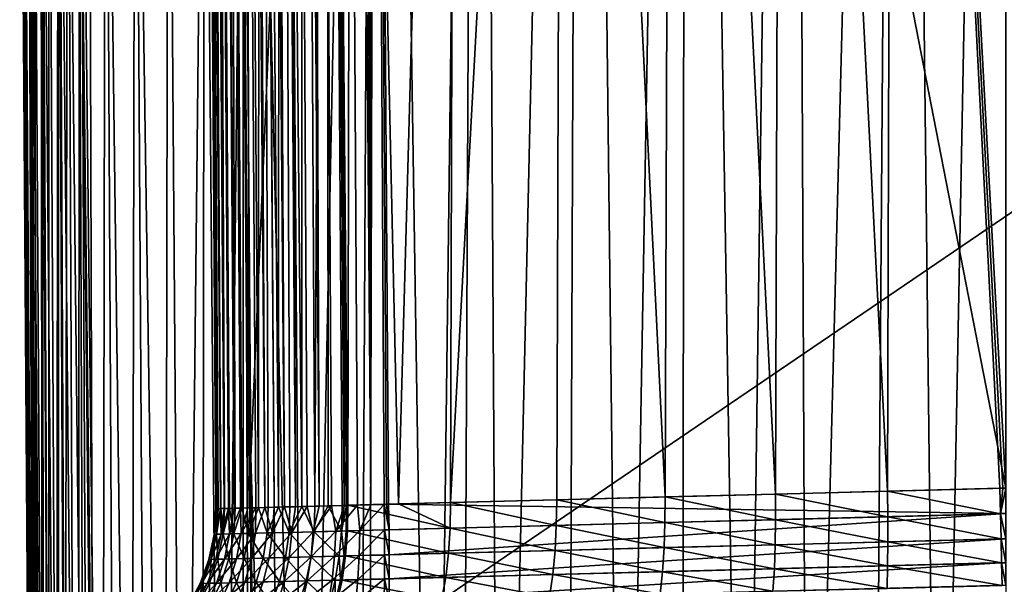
# Model space of a CAD drawing. Header units: metres. Extents: x -22 to 22, y 0 to 204.
# Tile 187 of 256: x -17 to 0, y 41 to 51. Entities that reach past the tile are written whole.
import ezdxf

# ---------------------------------------------------------------- set-up
doc = ezdxf.new("R2010")
doc.units = ezdxf.units.M
doc.layers.add('solid_002_SW0002', color=7, linetype='CONTINUOUS')
doc.layers.add('solid_002_SW0002_01', color=7, linetype='CONTINUOUS')

msp = doc.modelspace()

# ---------------------------------------------------------------- linework, layer by layer
at = {"layer": 'solid_002_SW0002'}
for points in [[(-14.08937, 154.319946, 218.157791), (-13.360935, 42.680893, 217.757721), (-14.118899, 154.319672, 217.737915)], [(-14.118899, 154.319672, 217.737915), (-13.360935, 42.680893, 217.757721), (-13.902066, 122.382874, 211.75)], [(-13.326451, 42.681808, 218.211304), (-14.08937, 154.319946, 218.157791), (-14.001364, 154.320618, 218.569427)], [(-13.352304, 42.681133, 217.985138), (-13.360935, 42.680893, 217.757721), (-14.08937, 154.319946, 218.157791)], [(-13.326451, 42.681808, 218.211304), (-13.352304, 42.681133, 217.985138), (-14.08937, 154.319946, 218.157791)], [(-13.22374, 42.684471, 218.654633), (-14.001364, 154.320618, 218.569427), (-13.856613, 154.321671, 218.964676)], [(-13.283519, 42.682922, 218.434891), (-13.326451, 42.681808, 218.211304), (-14.001364, 154.320618, 218.569427)], [(-13.22374, 42.684471, 218.654633), (-13.283519, 42.682922, 218.434891), (-14.001364, 154.320618, 218.569427)], [(-13.055082, 42.688866, 219.077499), (-13.856613, 154.321671, 218.964676), (-13.657968, 154.32309, 219.335785)], [(-13.147449, 42.686462, 218.869263), (-13.22374, 42.684471, 218.654633), (-13.856613, 154.321671, 218.964676)], [(-13.055082, 42.688866, 219.077499), (-13.147449, 42.686462, 218.869263), (-13.856613, 154.321671, 218.964676)], [(-12.824344, 42.69487, 219.470032), (-13.657968, 154.32309, 219.335785), (-13.409337, 154.324829, 219.67543)], [(-12.947177, 42.691662, 219.278137), (-13.055082, 42.688866, 219.077499), (-13.657968, 154.32309, 219.335785)], [(-12.824344, 42.69487, 219.470032), (-12.947177, 42.691662, 219.278137), (-13.657968, 154.32309, 219.335785)], [(-12.536842, 42.702366, 219.823135), (-13.409337, 154.324829, 219.67543), (-13.115618, 154.326889, 219.976929)], [(-12.687296, 42.698452, 219.652054), (-12.824344, 42.69487, 219.470032), (-13.409337, 154.324829, 219.67543)], [(-12.536842, 42.702366, 219.823135), (-12.687296, 42.698452, 219.652054), (-13.409337, 154.324829, 219.67543)], [(-12.199309, 42.711178, 220.128586), (-13.115618, 154.326889, 219.976929), (-12.782592, 154.329193, 220.234344)], [(-12.37387, 42.706608, 219.982285), (-12.536842, 42.702366, 219.823135), (-13.115618, 154.326889, 219.976929)], [(-12.199309, 42.711178, 220.128586), (-12.37387, 42.706608, 219.982285), (-13.115618, 154.326889, 219.976929)], [(-12.014141, 42.716011, 220.26123), (-12.782592, 154.329193, 220.234344), (-12.416814, 154.331711, 220.442627)], [(-12.014141, 42.716011, 220.26123), (-12.199309, 42.711178, 220.128586), (-12.782592, 154.329193, 220.234344)], [(-11.616241, 42.726395, 220.482574), (-12.416814, 154.331711, 220.442627), (-12.025486, 154.334396, 220.597656)], [(-11.819408, 42.721073, 220.379456), (-12.014141, 42.716011, 220.26123), (-12.416814, 154.331711, 220.442627)], [(-11.616241, 42.726395, 220.482574), (-11.819408, 42.721073, 220.379456), (-12.416814, 154.331711, 220.442627)], [(-11.189367, 42.737534, 220.641159), (-12.025486, 154.334396, 220.597656), (-11.616313, 154.337189, 220.696396)], [(-11.40582, 42.731903, 220.569977), (-11.616241, 42.726395, 220.482574), (-12.025486, 154.334396, 220.597656)], [(-11.189367, 42.737534, 220.641159), (-11.40582, 42.731903, 220.569977), (-12.025486, 154.334396, 220.597656)], [(-10.743385, 42.749157, 220.733276), (-11.616313, 154.337189, 220.696396), (-11.197349, 154.340042, 220.736877)], [(-10.968131, 42.743282, 220.695694), (-11.189367, 42.737534, 220.641159), (-11.616313, 154.337189, 220.696396)], [(-10.743385, 42.749157, 220.733276), (-10.968131, 42.743282, 220.695694), (-11.616313, 154.337189, 220.696396)], [(-10.743385, 42.749157, 220.733276), (-11.197349, 154.340042, 220.736877), (-10.818559, 98.548843, 220.74678)], [(-10.818559, 98.548843, 220.74678), (-0.000201, 151.16481, 221.029526), (-0.000201, 43.031025, 221.029526)], [(-13.360935, 42.680893, 217.757721), (-13.63123, 82.492035, 211.75), (-13.902066, 122.382874, 211.75)], [(-10.439768, 42.757645, 220.756683), (-10.818559, 98.548843, 220.74678), (-0.000201, 43.031025, 221.029526)], [(-10.818559, 98.548843, 220.74678), (-10.478098, 42.756264, 220.755432), (-10.516425, 42.75515, 220.753693)], [(-10.818559, 98.548843, 220.74678), (-10.516425, 42.75515, 220.753693), (-10.743385, 42.749157, 220.733276)], [(-10.478098, 42.756264, 220.755432), (-10.818559, 98.548843, 220.74678), (-10.439768, 42.757645, 220.756683)], [(-10.630569, 87.865463, 203.982971), (-11.866096, 26.66, 205.067703), (-12.03897, 51.142185, 204.916519)], [(-10.952755, 26.66, 204.646957), (-11.866096, 26.66, 205.067703), (-10.630569, 87.865463, 203.982971)], [(-10.788003, 26.66, 204.575409), (-10.952755, 26.66, 204.646957), (-10.630569, 87.865463, 203.982971)], [(-9.686005, 26.66, 204.129562), (-10.788003, 26.66, 204.575409), (-10.630569, 87.865463, 203.982971)], [(-9.686005, 26.66, 204.129562), (-10.630569, 87.865463, 203.982971), (-8.921941, 87.865463, 203.380829)], [(-9.205928, 26.66, 203.952621), (-9.686005, 26.66, 204.129562), (-8.921941, 87.865463, 203.380829)], [(-8.561248, 26.66, 203.730957), (-9.205928, 26.66, 203.952621), (-8.921941, 87.865463, 203.380829)], [(-8.561248, 26.66, 203.730957), (-8.921941, 87.865463, 203.380829), (-7.177876, 87.865463, 202.884537)], [(-7.415728, 26.660282, 203.381119), (-8.561248, 26.66, 203.730957), (-7.177876, 87.865463, 202.884537)], [(-6.472106, 27.265345, 203.126556), (-7.415728, 26.660282, 203.381119), (-7.177876, 87.865463, 202.884537)], [(-6.472106, 27.265345, 203.126556), (-7.177876, 87.865463, 202.884537), (-5.40591, 87.865463, 202.495773)], [(-5.473547, 27.783072, 202.901047), (-6.472106, 27.265345, 203.126556), (-5.40591, 87.865463, 202.495773)], [(-4.428707, 28.209009, 202.704529), (-5.473547, 27.783072, 202.901047), (-5.40591, 87.865463, 202.495773)], [(-4.428707, 28.209009, 202.704529), (-5.40591, 87.865463, 202.495773), (-3.614262, 87.865463, 202.216309)], [(-3.349572, 28.541321, 202.547104), (-4.428707, 28.209009, 202.704529), (-3.614262, 87.865463, 202.216309)], [(-3.349572, 28.541321, 202.547104), (-3.614262, 87.865463, 202.216309), (-1.810465, 87.865463, 202.047821)], [(-2.24598, 28.778463, 202.430725), (-3.349572, 28.541321, 202.547104), (-1.810465, 87.865463, 202.047821)], [(-1.126185, 28.920979, 202.360718), (-2.24598, 28.778463, 202.430725), (-1.810465, 87.865463, 202.047821)], [(-1.126185, 28.920979, 202.360718), (-1.810465, 87.865463, 202.047821), (0, 87.865463, 201.991516)], [(-13.351751, 42.681164, 211.47699), (-13.602358, 82.492302, 211.244095), (-13.63123, 82.492035, 211.75)], [(-13.351751, 42.681164, 211.47699), (-13.63123, 82.492035, 211.75), (-13.360935, 42.680893, 211.75)], [(-13.360935, 42.680893, 217.757721), (-13.360935, 42.680893, 211.75), (-13.63123, 82.492035, 211.75)], [(-13.278856, 42.683056, 210.937653), (-13.516021, 82.492737, 210.741714), (-13.602358, 82.492302, 211.244095)], [(-13.324327, 42.681881, 211.205902), (-13.278856, 42.683056, 210.937653), (-13.602358, 82.492302, 211.244095)], [(-13.351751, 42.681164, 211.47699), (-13.324327, 42.681881, 211.205902), (-13.602358, 82.492302, 211.244095)], [(-13.215501, 42.684669, 210.673004), (-13.37271, 82.493355, 210.251587), (-13.516021, 82.492737, 210.741714)], [(-13.278856, 42.683056, 210.937653), (-13.215501, 42.684669, 210.673004), (-13.516021, 82.492737, 210.741714)], [(-13.036112, 42.689251, 210.158813), (-13.174379, 82.494156, 209.781281), (-13.37271, 82.493355, 210.251587)], [(-13.134443, 42.686733, 210.412903), (-13.036112, 42.689251, 210.158813), (-13.37271, 82.493355, 210.251587)], [(-13.215501, 42.684669, 210.673004), (-13.134443, 42.686733, 210.412903), (-13.37271, 82.493355, 210.251587)], [(-12.789484, 42.695782, 209.67334), (-12.924441, 82.495117, 209.337296), (-13.174379, 82.494156, 209.781281)], [(-12.921024, 42.692265, 209.912033), (-12.789484, 42.695782, 209.67334), (-13.174379, 82.494156, 209.781281)], [(-13.036112, 42.689251, 210.158813), (-12.921024, 42.692265, 209.912033), (-13.174379, 82.494156, 209.781281)], [(-12.641913, 42.699703, 209.44368), (-12.626531, 82.496231, 208.925751), (-12.924441, 82.495117, 209.337296)], [(-12.789484, 42.695782, 209.67334), (-12.641913, 42.699703, 209.44368), (-12.924441, 82.495117, 209.337296)], [(-12.641913, 42.699703, 209.44368), (-12.478983, 42.70393, 209.22406), (-12.626531, 82.496231, 208.925751)], [(-12.30124, 42.708496, 209.015228), (-12.284897, 82.497452, 208.551575), (-12.626531, 82.496231, 208.925751)], [(-12.478983, 42.70393, 209.22406), (-12.30124, 42.708496, 209.015228), (-12.626531, 82.496231, 208.925751)], [(-12.30124, 42.708496, 209.015228), (-12.109885, 42.713413, 208.81871), (-12.284897, 82.497452, 208.551575)], [(-11.906362, 42.718662, 208.635986), (-11.904063, 82.498718, 208.219345), (-12.284897, 82.497452, 208.551575)], [(-12.109885, 42.713413, 208.81871), (-11.906362, 42.718662, 208.635986), (-12.284897, 82.497452, 208.551575)], [(-11.906362, 42.718662, 208.635986), (-11.691314, 42.724243, 208.467575), (-11.904063, 82.498718, 208.219345)], [(-11.691314, 42.724243, 208.467575), (-11.491234, 82.500031, 207.933502), (-11.904063, 82.498718, 208.219345)], [(-11.691314, 42.724243, 208.467575), (-11.465039, 42.730148, 208.313766), (-11.491234, 82.500031, 207.933502)], [(-11.131963, 42.739574, 208.124588), (-11.065216, 77.939583, 207.74762), (-11.491234, 82.500031, 207.933502)], [(-11.153254, 42.738705, 208.135483), (-11.131963, 42.739574, 208.124588), (-11.491234, 82.500031, 207.933502)], [(-11.190734, 42.737442, 208.155029), (-11.153254, 42.738705, 208.135483), (-11.491234, 82.500031, 207.933502)], [(-11.22799, 42.736374, 208.174957), (-11.190734, 42.737442, 208.155029), (-11.491234, 82.500031, 207.933502)], [(-11.465039, 42.730148, 208.313766), (-11.22799, 42.736374, 208.174957), (-11.491234, 82.500031, 207.933502)], [(-10.271126, 42.762318, 207.708359), (-9.291009, 78.015923, 206.983887), (-11.065216, 77.939583, 207.74762)], [(-10.271126, 42.762318, 207.708359), (-9.392522, 42.785366, 207.324875), (-9.291009, 78.015923, 206.983887)], [(-9.392522, 42.785366, 207.324875), (-7.483775, 78.012993, 206.361176), (-9.291009, 78.015923, 206.983887)], [(-9.392522, 42.785366, 207.324875), (-7.59256, 42.832188, 206.660492), (-7.483775, 78.012993, 206.361176)], [(-7.59256, 42.832188, 206.660492), (-5.759266, 42.880108, 206.140701), (-7.483775, 78.012993, 206.361176)], [(-5.759266, 42.880108, 206.140701), (-5.644879, 78.01059, 205.87619), (-7.483775, 78.012993, 206.361176)], [(-5.759266, 42.880108, 206.140701), (-3.894657, 42.928974, 205.765961), (-5.644879, 78.01059, 205.87619)], [(-3.894657, 42.928974, 205.765961), (-3.780923, 78.009079, 205.52861), (-5.644879, 78.01059, 205.87619)], [(-3.894657, 42.928974, 205.765961), (-1.999783, 42.978325, 205.536224), (-3.780923, 78.009079, 205.52861)], [(-1.999783, 42.978325, 205.536224), (-1.898605, 78.00843, 205.31929), (-3.780923, 78.009079, 205.52861)], [(-1.999783, 42.978325, 205.536224), (-0.098772, 43.028282, 205.454391), (-1.898605, 78.00843, 205.31929)], [(0, 43.030869, 205.454178), (0, 78.008369, 205.249313), (-1.898605, 78.00843, 205.31929)], [(-0.04938, 43.029575, 205.454239), (0, 43.030869, 205.454178), (-1.898605, 78.00843, 205.31929)], [(-0.098772, 43.028282, 205.454391), (-0.04938, 43.029575, 205.454239), (-1.898605, 78.00843, 205.31929)], [(-10.271126, 42.762318, 207.708359), (-11.065216, 77.939583, 207.74762), (-11.131963, 42.739574, 208.124588)], [(-16.452217, 26.66, 211.75), (-16.681608, 60.446358, 211.75), (-16.639935, 60.446358, 210.964828)], [(-16.665462, 58.068401, 222.921844), (-16.681608, 60.446358, 211.75), (-16.452217, 26.66, 211.75)], [(-16.404013, 26.66, 210.925507), (-16.639935, 60.446358, 210.964828), (-16.515617, 60.446358, 210.187683)], [(-16.44014, 26.66, 211.336899), (-16.452217, 26.66, 211.75), (-16.639935, 60.446358, 210.964828)], [(-16.404013, 26.66, 210.925507), (-16.44014, 26.66, 211.336899), (-16.639935, 60.446358, 210.964828)], [(-16.260641, 26.66, 210.112457), (-16.515617, 60.446358, 210.187683), (-16.310326, 60.446358, 209.427719)], [(-16.344072, 26.66, 210.516876), (-16.404013, 26.66, 210.925507), (-16.515617, 60.446358, 210.187683)], [(-16.260641, 26.66, 210.112457), (-16.344072, 26.66, 210.516876), (-16.515617, 60.446358, 210.187683)], [(-16.024771, 26.66, 209.322586), (-16.310326, 60.446358, 209.427719), (-16.026016, 60.446358, 208.69429)], [(-16.154091, 26.66, 209.713882), (-16.260641, 26.66, 210.112457), (-16.310326, 60.446358, 209.427719)], [(-16.024771, 26.66, 209.322586), (-16.154091, 26.66, 209.713882), (-16.310326, 60.446358, 209.427719)], [(-15.699233, 26.66, 208.566864), (-16.026016, 60.446358, 208.69429), (-15.665092, 60.446358, 207.995148)], [(-15.873002, 26.66, 208.939819), (-16.024771, 26.66, 209.322586), (-16.026016, 60.446358, 208.69429)], [(-15.699233, 26.66, 208.566864), (-15.873002, 26.66, 208.939819), (-16.026016, 60.446358, 208.69429)], [(-15.50403, 26.66, 208.20491), (-15.699233, 26.66, 208.566864), (-15.665092, 60.446358, 207.995148)], [(-15.287745, 26.66, 207.854523), (-15.665092, 60.446358, 207.995148), (-15.231387, 60.446358, 207.337433)], [(-15.287745, 26.66, 207.854523), (-15.50403, 26.66, 208.20491), (-15.665092, 60.446358, 207.995148)], [(-15.050794, 26.66, 207.516403), (-15.287745, 26.66, 207.854523), (-15.231387, 60.446358, 207.337433)], [(-14.793844, 26.66, 207.191544), (-15.231387, 60.446358, 207.337433), (-14.730726, 60.446358, 206.728729)], [(-14.793844, 26.66, 207.191544), (-15.050794, 26.66, 207.516403), (-15.231387, 60.446358, 207.337433)], [(-14.518237, 26.66, 206.881714), (-14.793844, 26.66, 207.191544), (-14.730726, 60.446358, 206.728729)], [(-14.225582, 26.66, 206.588654), (-14.730726, 60.446358, 206.728729), (-14.17007, 60.446358, 206.176605)], [(-14.225582, 26.66, 206.588654), (-14.518237, 26.66, 206.881714), (-14.730726, 60.446358, 206.728729)], [(-13.917453, 26.66, 206.313766), (-14.225582, 26.66, 206.588654), (-14.17007, 60.446358, 206.176605)], [(-13.917453, 26.66, 206.313766), (-14.17007, 60.446358, 206.176605), (-13.556116, 60.446358, 205.687668)], [(-13.594723, 26.66, 206.057755), (-13.917453, 26.66, 206.313766), (-13.556116, 60.446358, 205.687668)], [(-13.258291, 26.66, 205.82135), (-13.594723, 26.66, 206.057755), (-13.556116, 60.446358, 205.687668)], [(-13.258291, 26.66, 205.82135), (-13.556116, 60.446358, 205.687668), (-12.893877, 60.446358, 205.266571)], [(-12.908885, 26.66, 205.605118), (-13.258291, 26.66, 205.82135), (-12.893877, 60.446358, 205.266571)], [(-12.777991, 26.66, 205.531158), (-12.908885, 26.66, 205.605118), (-12.893877, 60.446358, 205.266571)], [(-12.777991, 26.66, 205.531158), (-12.893877, 60.446358, 205.266571), (-12.769572, 43.553177, 205.36322)], [(-12.436746, 51.332932, 205.110931), (-12.769572, 43.553177, 205.36322), (-12.893877, 60.446358, 205.266571)], [(-16.651684, 58.140259, 223.103119), (-16.665462, 58.068401, 222.921844), (-16.523289, 37.127766, 222.891876)], [(-16.486113, 33.587639, 223.051743), (-16.651684, 58.140259, 223.103119), (-16.523289, 37.127766, 222.891876)], [(-16.486113, 33.587639, 223.051743), (-16.609236, 58.140221, 223.279922), (-16.651684, 58.140259, 223.103119)], [(-16.447016, 33.587421, 223.214584), (-16.539654, 58.140251, 223.447906), (-16.609236, 58.140221, 223.279922)], [(-16.486113, 33.587639, 223.051743), (-16.447016, 33.587421, 223.214584), (-16.609236, 58.140221, 223.279922)], [(-16.382927, 33.587318, 223.369308), (-16.444647, 58.14035, 223.602951), (-16.539654, 58.140251, 223.447906)], [(-16.447016, 33.587421, 223.214584), (-16.382927, 33.587318, 223.369308), (-16.539654, 58.140251, 223.447906)], [(-16.295422, 33.58733, 223.5121), (-16.326557, 58.140518, 223.741211), (-16.444647, 58.14035, 223.602951)], [(-16.382927, 33.587318, 223.369308), (-16.295422, 33.58733, 223.5121), (-16.444647, 58.14035, 223.602951)], [(-16.186659, 33.587456, 223.63945), (-16.188293, 58.140747, 223.859299), (-16.326557, 58.140518, 223.741211)], [(-16.295422, 33.58733, 223.5121), (-16.186659, 33.587456, 223.63945), (-16.326557, 58.140518, 223.741211)], [(-16.059313, 33.587696, 223.748215), (-16.033258, 58.141037, 223.954315), (-16.188293, 58.140747, 223.859299)], [(-16.186659, 33.587456, 223.63945), (-16.059313, 33.587696, 223.748215), (-16.188293, 58.140747, 223.859299)], [(-16.059313, 33.587696, 223.748215), (-15.91652, 33.588043, 223.835724), (-16.033258, 58.141037, 223.954315)], [(-15.91652, 33.588043, 223.835724), (-15.86527, 58.141376, 224.023895), (-16.033258, 58.141037, 223.954315)], [(-15.91652, 33.588043, 223.835724), (-15.761798, 33.58849, 223.899811), (-15.86527, 58.141376, 224.023895)], [(-15.598955, 33.58902, 223.938919), (-15.688463, 58.141758, 224.066345), (-15.86527, 58.141376, 224.023895)], [(-15.761798, 33.58849, 223.899811), (-15.598955, 33.58902, 223.938919), (-15.86527, 58.141376, 224.023895)], [(-15.688463, 58.141758, 224.066345), (-15.431306, 33.548271, 223.951843), (-15.444571, 37.127518, 223.970581)], [(-15.598955, 33.58902, 223.938919), (-15.431306, 33.548271, 223.951843), (-15.688463, 58.141758, 224.066345)], [(-15.688463, 58.141758, 224.066345), (-15.444571, 37.127518, 223.970581), (-15.507077, 58.070141, 224.080231)], [(15.507081, 58.169846, 224.080765), (-15.507077, 58.070141, 224.080231), (-15.444571, 37.127518, 223.970581)], [(15.444443, 37.127605, 223.970581), (15.507081, 58.169846, 224.080765), (-15.444571, 37.127518, 223.970581)], [(-16.523289, 37.127766, 222.891876), (-16.665462, 58.068401, 222.921844), (-16.452217, 26.66, 211.75)], [(-12.25725, 26.66, 205.260666), (-12.769572, 43.553177, 205.36322), (-12.436746, 51.332932, 205.110931)], [(-11.866096, 26.66, 205.067703), (-12.25725, 26.66, 205.260666), (-12.436746, 51.332932, 205.110931)], [(-12.03897, 51.142185, 204.916519), (-11.866096, 26.66, 205.067703), (-12.436746, 51.332932, 205.110931)], [(-12.645267, 26.66, 205.459869), (-12.777991, 26.66, 205.531158), (-12.769572, 43.553177, 205.36322)], [(-12.25725, 26.66, 205.260666), (-12.645267, 26.66, 205.459869), (-12.769572, 43.553177, 205.36322)], [(-0.000127, 42.59869, 221.060837), (-10.439768, 42.757645, 220.756683), (-0.000201, 43.031025, 221.029526)], [(-1.9979, 42.54615, 205.507263), (-1.999783, 42.978325, 205.536224), (-3.894657, 42.928974, 205.765961)], [(-0.088806, 42.596077, 205.425598), (-0.098772, 43.028282, 205.454391), (-1.999783, 42.978325, 205.536224)], [(-1.9979, 42.54615, 205.507263), (-0.088806, 42.596077, 205.425598), (-1.999783, 42.978325, 205.536224)], [(-0.088806, 42.596077, 205.425598), (-0.04938, 43.029575, 205.454239), (-0.098772, 43.028282, 205.454391)], [(-0.088806, 42.596077, 205.425598), (0, 43.030869, 205.454178), (-0.04938, 43.029575, 205.454239)], [(-0.000068, 42.599087, 205.425522), (0, 43.030869, 205.454178), (-0.088806, 42.596077, 205.425598)], [(-7.605923, 42.399574, 206.635162), (-7.59256, 42.832188, 206.660492), (-9.392522, 42.785366, 207.324875)], [(-7.605923, 42.399574, 206.635162), (-5.767685, 42.447624, 206.113449), (-7.59256, 42.832188, 206.660492)], [(-5.767685, 42.447624, 206.113449), (-5.759266, 42.880108, 206.140701), (-7.59256, 42.832188, 206.660492)], [(-5.767685, 42.447624, 206.113449), (-3.89492, 42.496613, 205.737015), (-5.759266, 42.880108, 206.140701)], [(-3.89492, 42.496613, 205.737015), (-3.894657, 42.928974, 205.765961), (-5.759266, 42.880108, 206.140701)], [(-3.89492, 42.496613, 205.737015), (-1.9979, 42.54615, 205.507263), (-3.894657, 42.928974, 205.765961)], [(-13.389287, 42.248562, 217.757965), (-13.360935, 42.680893, 217.757721), (-13.352304, 42.681133, 217.985138)], [(-13.360311, 42.249321, 218.175598), (-13.389287, 42.248562, 217.757965), (-13.352304, 42.681133, 217.985138)], [(-13.389287, 42.248562, 217.757965), (-13.360935, 42.680893, 211.75), (-13.360935, 42.680893, 217.757721)], [(-13.389287, 42.248558, 211.75), (-13.352263, 42.249542, 211.20108), (-13.360935, 42.680893, 211.75)], [(-13.389287, 42.248562, 217.757965), (-13.389287, 42.248558, 211.75), (-13.360935, 42.680893, 211.75)], [(-13.352263, 42.249542, 211.20108), (-13.351751, 42.681164, 211.47699), (-13.360935, 42.680893, 211.75)], [(-13.360311, 42.249321, 218.175598), (-13.326451, 42.681808, 218.211304), (-13.283519, 42.682922, 218.434891)], [(-13.274094, 42.251541, 218.585571), (-13.360311, 42.249321, 218.175598), (-13.283519, 42.682922, 218.434891)], [(-13.360311, 42.249321, 218.175598), (-13.352304, 42.681133, 217.985138), (-13.326451, 42.681808, 218.211304)], [(-13.352263, 42.249542, 211.20108), (-13.278856, 42.683056, 210.937653), (-13.324327, 42.681881, 211.205902)], [(-13.352263, 42.249542, 211.20108), (-13.241858, 42.252346, 210.66214), (-13.278856, 42.683056, 210.937653)], [(-13.352263, 42.249542, 211.20108), (-13.324327, 42.681881, 211.205902), (-13.351751, 42.681164, 211.47699)], [(-13.274094, 42.251541, 218.585571), (-13.283519, 42.682922, 218.434891), (-13.22374, 42.684471, 218.654633)], [(-13.241858, 42.252346, 210.66214), (-13.215501, 42.684669, 210.673004), (-13.278856, 42.683056, 210.937653)], [(-13.274094, 42.251541, 218.585571), (-13.22374, 42.684471, 218.654633), (-13.147449, 42.686462, 218.869263)], [(-13.132248, 42.255199, 218.979462), (-13.274094, 42.251541, 218.585571), (-13.147449, 42.686462, 218.869263)], [(-13.241858, 42.252346, 210.66214), (-13.134443, 42.686733, 210.412903), (-13.215501, 42.684669, 210.673004)], [(-13.241858, 42.252346, 210.66214), (-13.060079, 42.256943, 210.143036), (-13.134443, 42.686733, 210.412903)], [(-13.132248, 42.255199, 218.979462), (-13.147449, 42.686462, 218.869263), (-13.055082, 42.688866, 219.077499)], [(-13.060079, 42.256943, 210.143036), (-13.036112, 42.689251, 210.158813), (-13.134443, 42.686733, 210.412903)], [(-13.132248, 42.255199, 218.979462), (-13.055082, 42.688866, 219.077499), (-12.947177, 42.691662, 219.278137)], [(-12.937496, 42.260227, 219.349991), (-13.132248, 42.255199, 218.979462), (-12.947177, 42.691662, 219.278137)], [(-13.060079, 42.256943, 210.143036), (-12.921024, 42.692265, 209.912033), (-13.036112, 42.689251, 210.158813)], [(-13.060079, 42.256943, 210.143036), (-12.810319, 42.263466, 209.65332), (-12.921024, 42.692265, 209.912033)], [(-12.937496, 42.260227, 219.349991), (-12.947177, 42.691662, 219.278137), (-12.824344, 42.69487, 219.470032)], [(-12.937496, 42.260227, 219.349991), (-12.824344, 42.69487, 219.470032), (-12.687296, 42.698452, 219.652054)], [(-12.69356, 42.266525, 219.690231), (-12.937496, 42.260227, 219.349991), (-12.687296, 42.698452, 219.652054)], [(-12.810319, 42.263466, 209.65332), (-12.789484, 42.695782, 209.67334), (-12.921024, 42.692265, 209.912033)], [(-12.810319, 42.263466, 209.65332), (-12.641913, 42.699703, 209.44368), (-12.789484, 42.695782, 209.67334)], [(-12.810319, 42.263466, 209.65332), (-12.496688, 42.271656, 209.201294), (-12.641913, 42.699703, 209.44368)], [(-12.69356, 42.266525, 219.690231), (-12.687296, 42.698452, 219.652054), (-12.536842, 42.702366, 219.823135)], [(-12.405029, 42.273987, 219.993622), (-12.69356, 42.266525, 219.690231), (-12.536842, 42.702366, 219.823135)], [(-12.496688, 42.271656, 209.201294), (-12.478983, 42.70393, 209.22406), (-12.641913, 42.699703, 209.44368)], [(-12.405029, 42.273987, 219.993622), (-12.536842, 42.702366, 219.823135), (-12.37387, 42.706608, 219.982285)], [(-12.496688, 42.271656, 209.201294), (-12.30124, 42.708496, 209.015228), (-12.478983, 42.70393, 209.22406)], [(-12.496688, 42.271656, 209.201294), (-12.124831, 42.281132, 208.794357), (-12.30124, 42.708496, 209.015228)], [(-12.405029, 42.273987, 219.993622), (-12.37387, 42.706608, 219.982285), (-12.199309, 42.711178, 220.128586)], [(-12.077449, 42.282463, 220.254333), (-12.405029, 42.273987, 219.993622), (-12.199309, 42.711178, 220.128586)], [(-12.124831, 42.281132, 208.794357), (-12.109885, 42.713413, 208.81871), (-12.30124, 42.708496, 209.015228)], [(-12.077449, 42.282463, 220.254333), (-12.199309, 42.711178, 220.128586), (-12.014141, 42.716011, 220.26123)], [(-12.124831, 42.281132, 208.794357), (-11.906362, 42.718662, 208.635986), (-12.109885, 42.713413, 208.81871)], [(-12.124831, 42.281132, 208.794357), (-11.702687, 42.29192, 208.441498), (-11.906362, 42.718662, 208.635986)], [(-12.077449, 42.282463, 220.254333), (-12.014141, 42.716011, 220.26123), (-11.819408, 42.721073, 220.379456)], [(-11.717142, 42.291782, 220.467422), (-12.077449, 42.282463, 220.254333), (-11.819408, 42.721073, 220.379456)], [(-11.702687, 42.29192, 208.441498), (-11.691314, 42.724243, 208.467575), (-11.906362, 42.718662, 208.635986)], [(-11.717142, 42.291782, 220.467422), (-11.819408, 42.721073, 220.379456), (-11.616241, 42.726395, 220.482574)], [(-11.717142, 42.291782, 220.467422), (-11.616241, 42.726395, 220.482574), (-11.40582, 42.731903, 220.569977)], [(-11.331028, 42.301792, 220.628769), (-11.717142, 42.291782, 220.467422), (-11.40582, 42.731903, 220.569977)], [(-11.702687, 42.29192, 208.441498), (-11.465039, 42.730148, 208.313766), (-11.691314, 42.724243, 208.467575)], [(-11.702687, 42.29192, 208.441498), (-11.236607, 42.30402, 208.148254), (-11.465039, 42.730148, 208.313766)], [(-11.236607, 42.30402, 208.148254), (-11.22799, 42.736374, 208.174957), (-11.465039, 42.730148, 208.313766)], [(-11.331028, 42.301792, 220.628769), (-11.40582, 42.731903, 220.569977), (-11.189367, 42.737534, 220.641159)], [(-11.331028, 42.301792, 220.628769), (-11.189367, 42.737534, 220.641159), (-10.968131, 42.743282, 220.695694)], [(-10.926282, 42.312294, 220.735382), (-11.331028, 42.301792, 220.628769), (-10.968131, 42.743282, 220.695694)], [(-11.236607, 42.30402, 208.148254), (-11.153254, 42.738705, 208.135483), (-11.190734, 42.737442, 208.155029)], [(-11.236607, 42.30402, 208.148254), (-11.159245, 42.306427, 208.107574), (-11.153254, 42.738705, 208.135483)], [(-11.236607, 42.30402, 208.148254), (-11.190734, 42.737442, 208.155029), (-11.22799, 42.736374, 208.174957)], [(-11.159245, 42.306427, 208.107574), (-11.135904, 42.307278, 208.095688), (-11.131963, 42.739574, 208.124588)], [(-11.159245, 42.306427, 208.107574), (-11.131963, 42.739574, 208.124588), (-11.153254, 42.738705, 208.135483)], [(-11.135904, 42.307278, 208.095688), (-9.399336, 42.352669, 207.297485), (-11.131963, 42.739574, 208.124588)], [(-9.399336, 42.352669, 207.297485), (-10.271126, 42.762318, 207.708359), (-11.131963, 42.739574, 208.124588)], [(-10.926282, 42.312294, 220.735382), (-10.968131, 42.743282, 220.695694), (-10.743385, 42.749157, 220.733276)], [(-10.926282, 42.312294, 220.735382), (-10.743385, 42.749157, 220.733276), (-10.516425, 42.75515, 220.753693)], [(-10.510936, 42.323071, 220.785233), (-10.926282, 42.312294, 220.735382), (-10.516425, 42.75515, 220.753693)], [(-10.433631, 42.32555, 220.788132), (-10.516425, 42.75515, 220.753693), (-10.478098, 42.756264, 220.755432)], [(-10.433631, 42.32555, 220.788132), (-10.510936, 42.323071, 220.785233), (-10.516425, 42.75515, 220.753693)], [(-10.433631, 42.32555, 220.788132), (-10.478098, 42.756264, 220.755432), (-10.439768, 42.757645, 220.756683)], [(-0.000127, 42.59869, 221.060837), (-10.433631, 42.32555, 220.788132), (-10.439768, 42.757645, 220.756683)], [(-9.399336, 42.352669, 207.297485), (-9.392522, 42.785366, 207.324875), (-10.271126, 42.762318, 207.708359)], [(-9.399336, 42.352669, 207.297485), (-7.605923, 42.399574, 206.635162), (-9.392522, 42.785366, 207.324875)], [(-0.000127, 42.59869, 221.060837), (-10.429887, 41.902454, 220.88147), (-10.433631, 42.32555, 220.788132)], [(-0.000127, 42.59869, 221.060837), (-0.000163, 42.175457, 221.154099), (-10.429887, 41.902454, 220.88147)], [(-3.899536, 42.072613, 205.645874), (-3.89492, 42.496613, 205.737015), (-5.767685, 42.447624, 206.113449)], [(-3.899536, 42.072613, 205.645874), (-1.995422, 42.122173, 205.415939), (-3.89492, 42.496613, 205.737015)], [(-1.995422, 42.122173, 205.415939), (-1.9979, 42.54615, 205.507263), (-3.89492, 42.496613, 205.737015)], [(-1.9979, 42.54615, 205.507263), (-0.079292, 42.172104, 205.334702), (-0.088806, 42.596077, 205.425598)], [(-1.995422, 42.122173, 205.415939), (-0.079292, 42.172104, 205.334702), (-1.9979, 42.54615, 205.507263)], [(-0.000034, 42.175606, 205.334976), (-0.000068, 42.599087, 205.425522), (-0.088806, 42.596077, 205.425598)], [(-0.000034, 42.175606, 205.334976), (-0.088806, 42.596077, 205.425598), (-0.079292, 42.172104, 205.334702)], [(-11.354525, 41.87812, 220.718445), (-11.331028, 42.301792, 220.628769), (-10.926282, 42.312294, 220.735382)], [(-10.937029, 41.888721, 220.827866), (-11.354525, 41.87812, 220.718445), (-10.926282, 42.312294, 220.735382)], [(-9.424933, 41.928513, 207.210632), (-9.399336, 42.352669, 207.297485), (-11.135904, 42.307278, 208.095688)], [(-10.937029, 41.888721, 220.827866), (-10.926282, 42.312294, 220.735382), (-10.510936, 42.323071, 220.785233)], [(-10.508794, 41.899578, 220.878723), (-10.937029, 41.888721, 220.827866), (-10.510936, 42.323071, 220.785233)], [(-10.433631, 42.32555, 220.788132), (-10.429887, 41.902454, 220.88147), (-10.510936, 42.323071, 220.785233)], [(-10.429887, 41.902454, 220.88147), (-10.508794, 41.899578, 220.878723), (-10.510936, 42.323071, 220.785233)], [(-9.424933, 41.928513, 207.210632), (-7.624625, 41.975487, 206.546249), (-9.399336, 42.352669, 207.297485)], [(-7.624625, 41.975487, 206.546249), (-7.605923, 42.399574, 206.635162), (-9.399336, 42.352669, 207.297485)], [(-7.624625, 41.975487, 206.546249), (-5.779452, 42.02359, 206.023117), (-7.605923, 42.399574, 206.635162)], [(-5.779452, 42.02359, 206.023117), (-5.767685, 42.447624, 206.113449), (-7.605923, 42.399574, 206.635162)], [(-5.779452, 42.02359, 206.023117), (-3.899536, 42.072613, 205.645874), (-5.767685, 42.447624, 206.113449)], [(-13.47974, 41.824398, 211.75), (-13.441785, 41.825378, 211.188202), (-13.389287, 42.248558, 211.75)], [(-13.479738, 41.824402, 217.75824), (-13.47974, 41.824398, 211.75), (-13.389287, 42.248558, 211.75)], [(-13.360311, 42.249321, 218.175598), (-13.479738, 41.824402, 217.75824), (-13.389287, 42.248562, 217.757965)], [(-13.449778, 41.825184, 218.189209), (-13.479738, 41.824402, 217.75824), (-13.360311, 42.249321, 218.175598)], [(-13.389287, 42.248562, 217.757965), (-13.479738, 41.824402, 217.75824), (-13.389287, 42.248558, 211.75)], [(-13.449778, 41.825184, 218.189209), (-13.360311, 42.249321, 218.175598), (-13.274094, 42.251541, 218.585571)], [(-13.360662, 41.827415, 218.61232), (-13.449778, 41.825184, 218.189209), (-13.274094, 42.251541, 218.585571)], [(-13.441785, 41.825378, 211.188202), (-13.352263, 42.249542, 211.20108), (-13.389287, 42.248558, 211.75)], [(-13.441785, 41.825378, 211.188202), (-13.328609, 41.828178, 210.636658), (-13.352263, 42.249542, 211.20108)], [(-13.360662, 41.827415, 218.61232), (-13.274094, 42.251541, 218.585571), (-13.132248, 42.255199, 218.979462)], [(-13.21409, 41.831108, 219.018723), (-13.360662, 41.827415, 218.61232), (-13.132248, 42.255199, 218.979462)], [(-13.328609, 41.828178, 210.636658), (-13.241858, 42.252346, 210.66214), (-13.352263, 42.249542, 211.20108)], [(-13.328609, 41.828178, 210.636658), (-13.142288, 41.832756, 210.105515), (-13.241858, 42.252346, 210.66214)], [(-13.142288, 41.832756, 210.105515), (-13.060079, 42.256943, 210.143036), (-13.241858, 42.252346, 210.66214)], [(-13.21409, 41.831108, 219.018723), (-13.132248, 42.255199, 218.979462), (-12.937496, 42.260227, 219.349991)], [(-13.012892, 41.836193, 219.400955), (-13.21409, 41.831108, 219.018723), (-12.937496, 42.260227, 219.349991)], [(-13.142288, 41.832756, 210.105515), (-12.886288, 41.839283, 209.604492), (-13.060079, 42.256943, 210.143036)], [(-12.886288, 41.839283, 209.604492), (-12.810319, 42.263466, 209.65332), (-13.060079, 42.256943, 210.143036)], [(-13.012892, 41.836193, 219.400955), (-12.937496, 42.260227, 219.349991), (-12.69356, 42.266525, 219.690231)], [(-12.760927, 41.842545, 219.751816), (-13.012892, 41.836193, 219.400955), (-12.69356, 42.266525, 219.690231)], [(-12.886288, 41.839283, 209.604492), (-12.564954, 41.847435, 209.142303), (-12.810319, 42.263466, 209.65332)], [(-12.564954, 41.847435, 209.142303), (-12.496688, 42.271656, 209.201294), (-12.810319, 42.263466, 209.65332)], [(-12.760927, 41.842545, 219.751816), (-12.69356, 42.266525, 219.690231), (-12.405029, 42.273987, 219.993622)], [(-12.462966, 41.850079, 220.06456), (-12.760927, 41.842545, 219.751816), (-12.405029, 42.273987, 219.993622)], [(-12.564954, 41.847435, 209.142303), (-12.184207, 41.856903, 208.726563), (-12.496688, 42.271656, 209.201294)], [(-12.184207, 41.856903, 208.726563), (-12.124831, 42.281132, 208.794357), (-12.496688, 42.271656, 209.201294)], [(-12.462966, 41.850079, 220.06456), (-12.405029, 42.273987, 219.993622), (-12.077449, 42.282463, 220.254333)], [(-12.124772, 41.858635, 220.33316), (-12.462966, 41.850079, 220.06456), (-12.077449, 42.282463, 220.254333)], [(-12.184207, 41.856903, 208.726563), (-11.751927, 41.867664, 208.366165), (-12.124831, 42.281132, 208.794357)], [(-11.751927, 41.867664, 208.366165), (-11.702687, 42.29192, 208.441498), (-12.124831, 42.281132, 208.794357)], [(-12.124772, 41.858635, 220.33316), (-12.077449, 42.282463, 220.254333), (-11.717142, 42.291782, 220.467422)], [(-11.752906, 41.868031, 220.552536), (-12.124772, 41.858635, 220.33316), (-11.717142, 42.291782, 220.467422)], [(-11.752906, 41.868031, 220.552536), (-11.717142, 42.291782, 220.467422), (-11.331028, 42.301792, 220.628769)], [(-11.354525, 41.87812, 220.718445), (-11.752906, 41.868031, 220.552536), (-11.331028, 42.301792, 220.628769)], [(-11.751927, 41.867664, 208.366165), (-11.274876, 41.879726, 208.066971), (-11.702687, 42.29192, 208.441498)], [(-11.702687, 42.29192, 208.441498), (-11.274876, 41.879726, 208.066971), (-11.236607, 42.30402, 208.148254)], [(-11.236607, 42.30402, 208.148254), (-11.274876, 41.879726, 208.066971), (-11.193748, 41.882622, 208.024643)], [(-11.236607, 42.30402, 208.148254), (-11.193748, 41.882622, 208.024643), (-11.159245, 42.306427, 208.107574)], [(-11.193748, 41.882622, 208.024643), (-11.168127, 41.883041, 208.01149), (-11.135904, 42.307278, 208.095688)], [(-11.159245, 42.306427, 208.107574), (-11.193748, 41.882622, 208.024643), (-11.135904, 42.307278, 208.095688)], [(-11.168127, 41.883041, 208.01149), (-9.424933, 41.928513, 207.210632), (-11.135904, 42.307278, 208.095688)], [(-0.000163, 42.175457, 221.154099), (-10.428726, 41.497177, 221.034729), (-10.429887, 41.902454, 220.88147)], [(-0.000163, 42.175457, 221.154099), (-0.000118, 41.770149, 221.307343), (-10.428726, 41.497177, 221.034729)], [(-1.995422, 42.122173, 205.415939), (-0.070438, 41.765656, 205.183609), (-0.079292, 42.172104, 205.334702)], [(-0.000249, 41.769268, 205.184326), (-0.000034, 42.175606, 205.334976), (-0.079292, 42.172104, 205.334702)], [(-0.000249, 41.769268, 205.184326), (-0.079292, 42.172104, 205.334702), (-0.070438, 41.765656, 205.183609)], [(-7.662399, 41.568851, 206.400223), (-7.624625, 41.975487, 206.546249), (-9.424933, 41.928513, 207.210632)], [(-7.662399, 41.568851, 206.400223), (-5.8058, 41.617039, 205.874374), (-7.624625, 41.975487, 206.546249)], [(-5.8058, 41.617039, 205.874374), (-5.779452, 42.02359, 206.023117), (-7.624625, 41.975487, 206.546249)], [(-5.8058, 41.617039, 205.874374), (-3.914131, 41.666119, 205.495361), (-5.779452, 42.02359, 206.023117)], [(-3.914131, 41.666119, 205.495361), (-3.899536, 42.072613, 205.645874), (-5.779452, 42.02359, 206.023117)], [(-3.914131, 41.666119, 205.495361), (-1.998286, 41.715714, 205.264648), (-3.899536, 42.072613, 205.645874)], [(-1.998286, 41.715714, 205.264648), (-1.995422, 42.122173, 205.415939), (-3.899536, 42.072613, 205.645874)], [(-1.998286, 41.715714, 205.264648), (-0.070438, 41.765656, 205.183609), (-1.995422, 42.122173, 205.415939)], [(-13.630407, 41.417709, 211.75), (-13.590982, 41.41869, 211.167267), (-13.47974, 41.824398, 211.75)], [(-13.630404, 41.417717, 217.758499), (-13.630407, 41.417709, 211.75), (-13.47974, 41.824398, 211.75)], [(-13.449778, 41.825184, 218.189209), (-13.630404, 41.417717, 217.758499), (-13.479738, 41.824402, 217.75824)], [(-13.598886, 41.418526, 218.211075), (-13.630404, 41.417717, 217.758499), (-13.449778, 41.825184, 218.189209)], [(-13.479738, 41.824402, 217.75824), (-13.630404, 41.417717, 217.758499), (-13.47974, 41.824398, 211.75)], [(-13.598886, 41.418526, 218.211075), (-13.449778, 41.825184, 218.189209), (-13.360662, 41.827415, 218.61232)], [(-13.505177, 41.42078, 218.655426), (-13.598886, 41.418526, 218.211075), (-13.360662, 41.827415, 218.61232)], [(-13.590982, 41.41869, 211.167267), (-13.441785, 41.825378, 211.188202), (-13.47974, 41.824398, 211.75)], [(-13.590982, 41.41869, 211.167267), (-13.473429, 41.421478, 210.595245), (-13.441785, 41.825378, 211.188202)], [(-13.505177, 41.42078, 218.655426), (-13.360662, 41.827415, 218.61232), (-13.21409, 41.831108, 219.018723)], [(-13.351087, 41.424534, 219.082123), (-13.505177, 41.42078, 218.655426), (-13.21409, 41.831108, 219.018723)], [(-13.473429, 41.421478, 210.595245), (-13.328609, 41.828178, 210.636658), (-13.441785, 41.825378, 211.188202)], [(-13.473429, 41.421478, 210.595245), (-13.279916, 41.426029, 210.044418), (-13.328609, 41.828178, 210.636658)], [(-13.351087, 41.424534, 219.082123), (-13.21409, 41.831108, 219.018723), (-13.012892, 41.836193, 219.400955)], [(-13.139607, 41.429699, 219.483368), (-13.351087, 41.424534, 219.082123), (-13.012892, 41.836193, 219.400955)], [(-13.279916, 41.426029, 210.044418), (-13.142288, 41.832756, 210.105515), (-13.328609, 41.828178, 210.636658)], [(-13.279916, 41.426029, 210.044418), (-13.014027, 41.432545, 209.524902), (-13.142288, 41.832756, 210.105515)], [(-13.014027, 41.432545, 209.524902), (-12.886288, 41.839283, 209.604492), (-13.142288, 41.832756, 210.105515)], [(-13.139607, 41.429699, 219.483368), (-13.012892, 41.836193, 219.400955), (-12.760927, 41.842545, 219.751816)], [(-12.87481, 41.436138, 219.851593), (-13.139607, 41.429699, 219.483368), (-12.760927, 41.842545, 219.751816)], [(-13.014027, 41.432545, 209.524902), (-12.680426, 41.440643, 209.045898), (-12.886288, 41.839283, 209.604492)], [(-12.680426, 41.440643, 209.045898), (-12.564954, 41.847435, 209.142303), (-12.886288, 41.839283, 209.604492)], [(-12.87481, 41.436138, 219.851593), (-12.760927, 41.842545, 219.751816), (-12.462966, 41.850079, 220.06456)], [(-12.561733, 41.443779, 220.179688), (-12.87481, 41.436138, 219.851593), (-12.462966, 41.850079, 220.06456)], [(-12.680426, 41.440643, 209.045898), (-12.2854, 41.450089, 208.615433), (-12.564954, 41.847435, 209.142303)], [(-12.2854, 41.450089, 208.615433), (-12.184207, 41.856903, 208.726563), (-12.564954, 41.847435, 209.142303)], [(-12.561733, 41.443779, 220.179688), (-12.462966, 41.850079, 220.06456), (-12.124772, 41.858635, 220.33316)], [(-12.206466, 41.452461, 220.461365), (-12.561733, 41.443779, 220.179688), (-12.124772, 41.858635, 220.33316)], [(-12.2854, 41.450089, 208.615433), (-11.836823, 41.460796, 208.242294), (-12.184207, 41.856903, 208.726563)], [(-12.206466, 41.452461, 220.461365), (-12.124772, 41.858635, 220.33316), (-11.752906, 41.868031, 220.552536)], [(-11.815929, 41.461979, 220.691254), (-12.206466, 41.452461, 220.461365), (-11.752906, 41.868031, 220.552536)], [(-11.836823, 41.460796, 208.242294), (-11.751927, 41.867664, 208.366165), (-12.184207, 41.856903, 208.726563)], [(-11.836823, 41.460796, 208.242294), (-11.342006, 41.472801, 207.9328), (-11.751927, 41.867664, 208.366165)], [(-11.815929, 41.461979, 220.691254), (-11.752906, 41.868031, 220.552536), (-11.354525, 41.87812, 220.718445)], [(-11.397652, 41.47221, 220.864975), (-11.815929, 41.461979, 220.691254), (-11.354525, 41.87812, 220.718445)], [(-11.751927, 41.867664, 208.366165), (-11.342006, 41.472801, 207.9328), (-11.274876, 41.879726, 208.066971)], [(-11.397652, 41.47221, 220.864975), (-11.354525, 41.87812, 220.718445), (-10.937029, 41.888721, 220.827866)], [(-10.959402, 41.482956, 220.97934), (-11.397652, 41.47221, 220.864975), (-10.937029, 41.888721, 220.827866)], [(-11.274876, 41.879726, 208.066971), (-11.342006, 41.472801, 207.9328), (-11.256043, 41.476131, 207.888397)], [(-11.274876, 41.879726, 208.066971), (-11.256043, 41.476131, 207.888397), (-11.193748, 41.882622, 208.024643)], [(-11.256043, 41.476131, 207.888397), (-11.227972, 41.476166, 207.873734), (-11.168127, 41.883041, 208.01149)], [(-11.193748, 41.882622, 208.024643), (-11.256043, 41.476131, 207.888397), (-11.168127, 41.883041, 208.01149)], [(-11.227972, 41.476166, 207.873734), (-9.473929, 41.52177, 207.068298), (-11.168127, 41.883041, 208.01149)], [(-9.473929, 41.52177, 207.068298), (-9.424933, 41.928513, 207.210632), (-11.168127, 41.883041, 208.01149)], [(-10.959402, 41.482956, 220.97934), (-10.937029, 41.888721, 220.827866), (-10.508794, 41.899578, 220.878723)], [(-10.510052, 41.493954, 221.032211), (-10.959402, 41.482956, 220.97934), (-10.508794, 41.899578, 220.878723)], [(-10.428726, 41.497177, 221.034729), (-10.510052, 41.493954, 221.032211), (-10.508794, 41.899578, 220.878723)], [(-10.429887, 41.902454, 220.88147), (-10.428726, 41.497177, 221.034729), (-10.508794, 41.899578, 220.878723)], [(-9.473929, 41.52177, 207.068298), (-7.662399, 41.568851, 206.400223), (-9.424933, 41.928513, 207.210632)], [(-0.000118, 41.770149, 221.307343), (-10.430063, 41.118176, 221.24472), (-10.428726, 41.497177, 221.034729)], [(-0.000118, 41.770149, 221.307343), (-0.00012, 41.391212, 221.517365), (-10.430063, 41.118176, 221.24472)], [(-3.9384, 41.285629, 205.288605), (-3.914131, 41.666119, 205.495361), (-5.8058, 41.617039, 205.874374)], [(-3.9384, 41.285629, 205.288605), (-2.00643, 41.335274, 205.056549), (-3.914131, 41.666119, 205.495361)], [(-2.00643, 41.335274, 205.056549), (-1.998286, 41.715714, 205.264648), (-3.914131, 41.666119, 205.495361)], [(-2.00643, 41.335274, 205.056549), (-0.062429, 41.385235, 204.975479), (-1.998286, 41.715714, 205.264648)], [(-1.998286, 41.715714, 205.264648), (-0.062429, 41.385235, 204.975479), (-0.070438, 41.765656, 205.183609)], [(0.001108, 41.388649, 204.976547), (-0.000249, 41.769268, 205.184326), (-0.070438, 41.765656, 205.183609)], [(0.001108, 41.388649, 204.976547), (-0.070438, 41.765656, 205.183609), (-0.062429, 41.385235, 204.975479)], [(-11.459525, 41.092545, 221.065262), (-11.397652, 41.47221, 220.864975), (-10.959402, 41.482956, 220.97934)], [(-10.992943, 41.103489, 221.18663), (-11.459525, 41.092545, 221.065262), (-10.959402, 41.482956, 220.97934)], [(-11.344832, 41.095428, 207.701675), (-11.31419, 41.095154, 207.685318), (-11.227972, 41.476166, 207.873734)], [(-11.256043, 41.476131, 207.888397), (-11.344832, 41.095428, 207.701675), (-11.227972, 41.476166, 207.873734)], [(-11.342006, 41.472801, 207.9328), (-11.344832, 41.095428, 207.701675), (-11.256043, 41.476131, 207.888397)], [(-11.31419, 41.095154, 207.685318), (-9.5453, 41.140934, 206.873413), (-11.227972, 41.476166, 207.873734)], [(-9.5453, 41.140934, 206.873413), (-9.473929, 41.52177, 207.068298), (-11.227972, 41.476166, 207.873734)], [(-10.992943, 41.103489, 221.18663), (-10.959402, 41.482956, 220.97934), (-10.510052, 41.493954, 221.032211)], [(-10.514684, 41.114677, 221.242508), (-10.992943, 41.103489, 221.18663), (-10.510052, 41.493954, 221.032211)], [(-10.430063, 41.118176, 221.24472), (-10.514684, 41.114677, 221.242508), (-10.510052, 41.493954, 221.032211)], [(-10.428726, 41.497177, 221.034729), (-10.430063, 41.118176, 221.24472), (-10.510052, 41.493954, 221.032211)], [(-9.5453, 41.140934, 206.873413), (-7.718455, 41.188168, 206.200104), (-9.473929, 41.52177, 207.068298)], [(-7.718455, 41.188168, 206.200104), (-7.662399, 41.568851, 206.400223), (-9.473929, 41.52177, 207.068298)], [(-7.718455, 41.188168, 206.200104), (-5.846178, 41.236473, 205.670303), (-7.662399, 41.568851, 206.400223)], [(-5.846178, 41.236473, 205.670303), (-5.8058, 41.617039, 205.874374), (-7.662399, 41.568851, 206.400223)], [(-5.846178, 41.236473, 205.670303), (-3.9384, 41.285629, 205.288605), (-5.8058, 41.617039, 205.874374)], [(-13.83814, 41.036995, 211.75), (-13.796737, 41.037971, 211.138733), (-13.630407, 41.417709, 211.75)], [(-13.838133, 41.037006, 217.758759), (-13.83814, 41.036995, 211.75), (-13.630407, 41.417709, 211.75)], [(-13.598886, 41.418526, 218.211075), (-13.838133, 41.037006, 217.758759), (-13.630404, 41.417717, 217.758499)], [(-13.804532, 41.037846, 218.240646), (-13.838133, 41.037006, 217.758759), (-13.598886, 41.418526, 218.211075)], [(-13.630404, 41.417717, 217.758499), (-13.838133, 41.037006, 217.758759), (-13.630407, 41.417709, 211.75)], [(-13.804532, 41.037846, 218.240646), (-13.598886, 41.418526, 218.211075), (-13.505177, 41.42078, 218.655426)], [(-13.704638, 41.040138, 218.713898), (-13.804532, 41.037846, 218.240646), (-13.505177, 41.42078, 218.655426)], [(-13.796737, 41.037971, 211.138733), (-13.590982, 41.41869, 211.167267), (-13.630407, 41.417709, 211.75)], [(-13.796737, 41.037971, 211.138733), (-13.673287, 41.040745, 210.538742), (-13.590982, 41.41869, 211.167267)], [(-13.704638, 41.040138, 218.713898), (-13.505177, 41.42078, 218.655426), (-13.351087, 41.424534, 219.082123)], [(-13.540402, 41.043964, 219.168259), (-13.704638, 41.040138, 218.713898), (-13.351087, 41.424534, 219.082123)], [(-13.673287, 41.040745, 210.538742), (-13.473429, 41.421478, 210.595245), (-13.590982, 41.41869, 211.167267)], [(-13.673287, 41.040745, 210.538742), (-13.470084, 41.045265, 209.961044), (-13.473429, 41.421478, 210.595245)], [(-13.540402, 41.043964, 219.168259), (-13.351087, 41.424534, 219.082123), (-13.139607, 41.429699, 219.483368)], [(-13.315029, 41.04924, 219.595444), (-13.540402, 41.043964, 219.168259), (-13.139607, 41.429699, 219.483368)], [(-13.470084, 41.045265, 209.961044), (-13.279916, 41.426029, 210.044418), (-13.473429, 41.421478, 210.595245)], [(-13.470084, 41.045265, 209.961044), (-13.190866, 41.051754, 209.416214), (-13.279916, 41.426029, 210.044418)], [(-13.315029, 41.04924, 219.595444), (-13.139607, 41.429699, 219.483368), (-12.87481, 41.436138, 219.851593)], [(-13.032866, 41.055798, 219.987427), (-13.315029, 41.04924, 219.595444), (-12.87481, 41.436138, 219.851593)], [(-13.190866, 41.051754, 209.416214), (-13.014027, 41.432545, 209.524902), (-13.279916, 41.426029, 210.044418)], [(-13.190866, 41.051754, 209.416214), (-12.840687, 41.059788, 208.914124), (-13.014027, 41.432545, 209.524902)], [(-13.032866, 41.055798, 219.987427), (-12.87481, 41.436138, 219.851593), (-12.561733, 41.443779, 220.179688)], [(-12.699303, 41.063587, 220.336594), (-13.032866, 41.055798, 219.987427), (-12.561733, 41.443779, 220.179688)], [(-12.840687, 41.059788, 208.914124), (-12.680426, 41.440643, 209.045898), (-13.014027, 41.432545, 209.524902)], [(-12.840687, 41.059788, 208.914124), (-12.426296, 41.069187, 208.463257), (-12.680426, 41.440643, 209.045898)], [(-12.699303, 41.063587, 220.336594), (-12.561733, 41.443779, 220.179688), (-12.206466, 41.452461, 220.461365)], [(-12.320855, 41.072433, 220.63623), (-12.699303, 41.063587, 220.336594), (-12.206466, 41.452461, 220.461365)], [(-12.426296, 41.069187, 208.463257), (-12.2854, 41.450089, 208.615433), (-12.680426, 41.440643, 209.045898)], [(-12.426296, 41.069187, 208.463257), (-11.955597, 41.07983, 208.072433), (-12.2854, 41.450089, 208.615433)], [(-12.320855, 41.072433, 220.63623), (-12.206466, 41.452461, 220.461365), (-11.815929, 41.461979, 220.691254)], [(-11.904921, 41.082123, 220.880676), (-12.320855, 41.072433, 220.63623), (-11.815929, 41.461979, 220.691254)], [(-11.955597, 41.07983, 208.072433), (-11.836823, 41.460796, 208.242294), (-12.2854, 41.450089, 208.615433)], [(-11.955597, 41.07983, 208.072433), (-11.436592, 41.091747, 207.748566), (-11.836823, 41.460796, 208.242294)], [(-11.904921, 41.082123, 220.880676), (-11.815929, 41.461979, 220.691254), (-11.397652, 41.47221, 220.864975)], [(-11.459525, 41.092545, 221.065262), (-11.904921, 41.082123, 220.880676), (-11.397652, 41.47221, 220.864975)], [(-11.836823, 41.460796, 208.242294), (-11.436592, 41.091747, 207.748566), (-11.342006, 41.472801, 207.9328)], [(-11.342006, 41.472801, 207.9328), (-11.436592, 41.091747, 207.748566), (-11.344832, 41.095428, 207.701675)]]:
    msp.add_3dface(points, dxfattribs=at)
at = {"layer": 'solid_002_SW0002_01'}
msp.add_3dface([(-1.126185, 28.920979, 202.360718), (0, 87.865463, 201.991516), (0, 28.968191, 202.336487)], dxfattribs=at)

doc.saveas('drawing.dxf')
